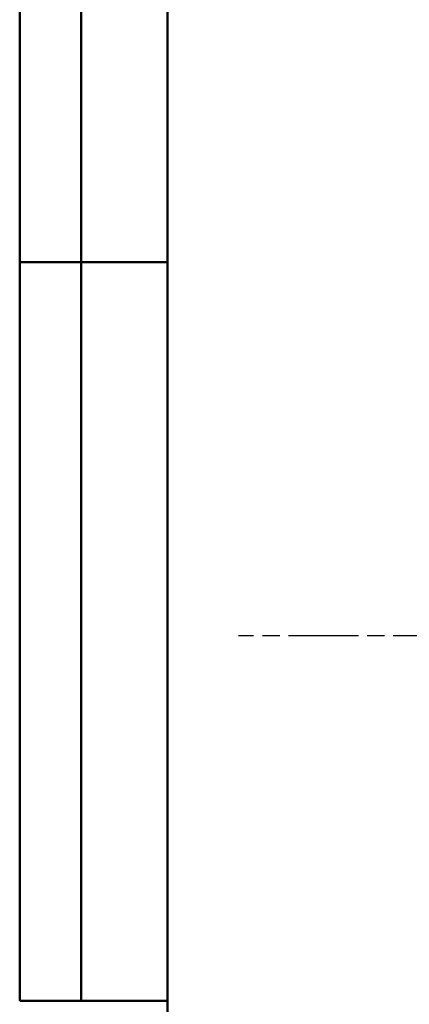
# Model space of a CAD drawing. Header units: millimetres. Extents: x -71 to 414, y -67 to 355.
# Tile 5 of 12: x 8 to 40, y 172 to 252. Entities that reach past the tile are written whole.
import ezdxf
from ezdxf.enums import TextEntityAlignment as Align

# ---------------------------------------------------------------- set-up
doc = ezdxf.new("R2010")
doc.units = ezdxf.units.MM
doc.linetypes.add('CHAIN', pattern=[0.7087, 0.4724, -0.0591, 0.1181, -0.0591])
for name, color, linetype, lineweight in [('Кромка (ГОСТ)', 7, 'Continuous', 50), ('Обозначение (ГОСТ)', 7, 'Continuous', 25), ('Осевая линия (ГОСТ)', 7, 'Continuous', 25), ('Эскизная геометрия (ГОСТ)', 7, 'Continuous', 50)]:
    doc.layers.add(name, color=color, linetype=linetype, lineweight=lineweight)
doc.styles.get("Standard").update_dxf_attribs({"font": 'GOST Common Italic.ttf'})

# ---------------------------------------------------------------- blocks, each defined once
blk = doc.blocks.new('ГОСТ - Доп. графы 2')
at = {"layer": 'Эскизная геометрия (ГОСТ)'}
for p, q in [((-12, 0), (-12, 120)), ((-7, 0), (-7, 120)), ((-12, 60), (0, 60)), ((0, 0), (-12, 0))]:
    blk.add_line(p, q, dxfattribs=at)
at = {"layer": 'Обозначение (ГОСТ)', "lineweight": 30, "width": 0.8, "flags": 17}
for tag, p in [('Первичная_применяемость', (-3.651, 90.027)), ('Справочный_номер', (-3.551, 30.017))]:
    blk.add_attdef(tag, text='', height=3.17, rotation=90, dxfattribs=at).set_placement(p, align=Align.MIDDLE_CENTER)
blk = doc.blocks.new('Рамки ГОСТ_ граница 297x210')
at = {"layer": 'Кромка (ГОСТ)'}
blk.add_line((20, 292), (20, 5), dxfattribs=at)

msp = doc.modelspace()

# ---------------------------------------------------------------- linework, layer by layer
at = {"layer": 'Осевая линия (ГОСТ)', "linetype": 'CHAIN', "ltscale": 11.993792}
msp.add_line((94.986, 201.66), (25.758, 201.66), dxfattribs=at)

# ---------------------------------------------------------------- block references
for name, p in [('Рамки ГОСТ_ граница 297x210', (0, 0)), ('ГОСТ - Доп. графы 2', (20, 172))]:
    msp.add_blockref(name, p)

doc.saveas('drawing.dxf')
